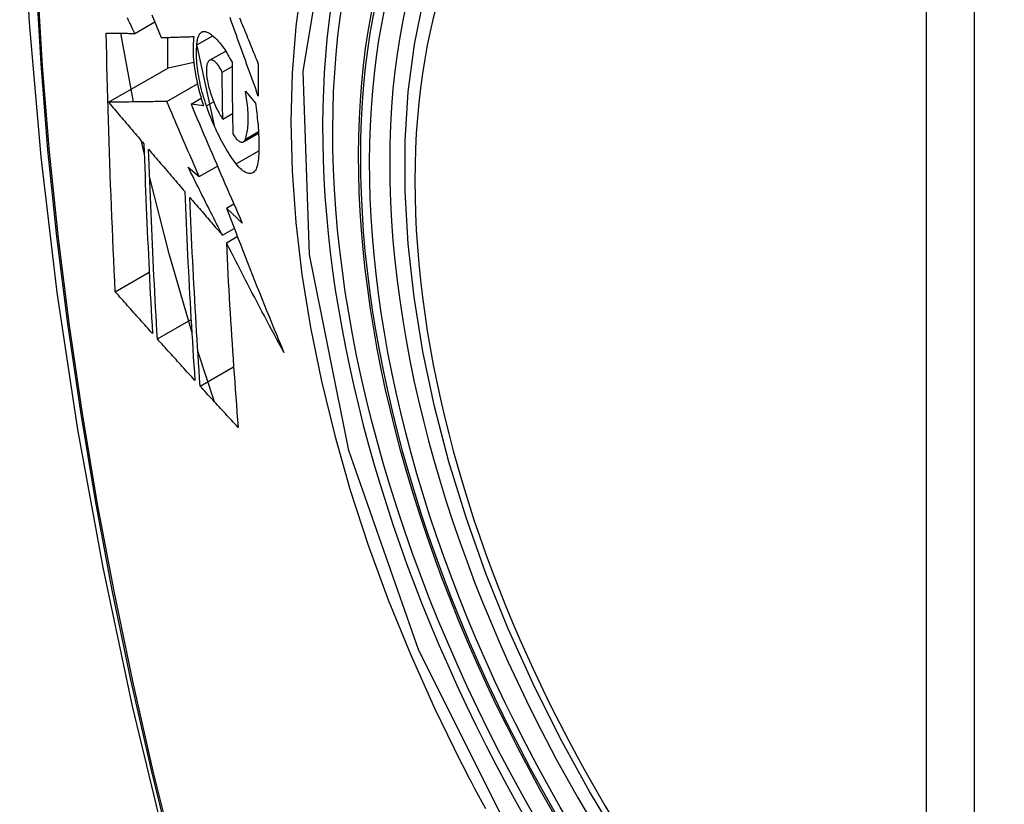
# Model space of a CAD drawing. Header units: inches. Extents: x 387.2 to 455.7, y 148.1 to 211.9.
# Tile 72 of 97: x 451.384 to 451.725, y 172.895 to 173.166. Entities that reach past the tile are written whole.
import ezdxf

# ---------------------------------------------------------------- set-up
doc = ezdxf.new("R2010")
doc.units = ezdxf.units.IN
doc.header["$MEASUREMENT"] = 0
doc.layers.add('Visible Edges(ANSI)', color=7, linetype='Continuous', lineweight=25)
doc.layers.add('Visible Tangent Edges(ANSI)', color=7, linetype='Continuous', lineweight=25)

msp = doc.modelspace()

# ---------------------------------------------------------------- linework, layer by layer
at = {"layer": 'Visible Edges(ANSI)'}
for p, q in [((451.42396, 173.16166), (451.43089, 173.16565)), ((451.4235, 173.13797), (451.41919, 173.16169)), ((451.43529, 173.16027), (451.43529, 173.14958)), ((451.44545, 173.1577), (451.45092, 173.16085)), ((451.44542, 173.1574), (451.45139, 173.12986)), ((451.44985, 173.15235), (451.4554, 173.15554)), ((451.4149, 173.13784), (451.43565, 173.14979)), ((451.43565, 173.14979), (451.44437, 173.1517)), ((451.45418, 173.14827), (451.45759, 173.15024)), ((451.43502, 173.13813), (451.44561, 173.14423)), ((451.44342, 173.1372), (451.44693, 173.13922)), ((451.4622, 173.14171), (451.46565, 173.13759)), ((451.44777, 173.1366), (451.44342, 173.1372)), ((451.4544, 173.13205), (451.45775, 173.13398)), ((451.4615, 173.1242), (451.46674, 173.12722)), ((451.42723, 173.1203), (451.42631, 173.12446)), ((451.4424, 173.11545), (451.44626, 173.11218)), ((451.44626, 173.11218), (451.45255, 173.1158)), ((451.45566, 173.10123), (451.45823, 173.10271)), ((451.45427, 173.09191), (451.45833, 173.09425)), ((451.45562, 173.08927), (451.45942, 173.09146)), ((451.41724, 173.07236), (451.42896, 173.07911)), ((451.43177, 173.05609), (451.44342, 173.0628)), ((451.45154, 173.03434), (451.44577, 173.05186)), ((451.44656, 173.03977), (451.45815, 173.04644))]:
    msp.add_line(p, q, dxfattribs=at)
at = {"layer": 'Visible Edges(ANSI)', "flags": 128}
for points in [[(451.4382, 173.58901), (451.42536, 173.5509), (451.41431, 173.51166), (451.40502, 173.47137), (451.39746, 173.4301), (451.39162, 173.38791), (451.38748, 173.34487), (451.385, 173.30103), (451.38418, 173.25645), (451.385, 173.21121), (451.38742, 173.16535), (451.39145, 173.11896), (451.39704, 173.07208), (451.40419, 173.02479), (451.41287, 172.97716), (451.42306, 172.92924), (451.43473, 172.88112)], [(451.59208, 172.88169), (451.5812, 172.8997), (451.57105, 172.91813), (451.56166, 172.9369), (451.55308, 172.95591), (451.54535, 172.9751), (451.53849, 172.99436), (451.53256, 173.01362), (451.52757, 173.0328), (451.52354, 173.0518), (451.5205, 173.07056), (451.51846, 173.08897), (451.51745, 173.10698), (451.51747, 173.12449), (451.51853, 173.14145), (451.52063, 173.15777), (451.52379, 173.17338)], [(451.42396, 173.16166), (451.42353, 173.16255), (451.42311, 173.16344), (451.42269, 173.16433), (451.42226, 173.16522), (451.42184, 173.16611), (451.42141, 173.167)], [(451.4299, 173.16809), (451.4307, 173.16611), (451.4315, 173.16414), (451.43229, 173.16217), (451.43309, 173.16021)], [(451.46666, 173.14002), (451.46622, 173.14125), (451.46577, 173.14248), (451.46532, 173.14372), (451.46487, 173.14495), (451.46442, 173.14619), (451.46397, 173.14742), (451.46353, 173.14866), (451.46308, 173.1499), (451.46263, 173.15113), (451.46219, 173.15237), (451.46174, 173.15361), (451.4613, 173.15484), (451.46085, 173.15608), (451.46041, 173.15731), (451.45997, 173.15855), (451.45952, 173.15978), (451.45908, 173.16101), (451.45864, 173.16224), (451.4582, 173.16347), (451.45776, 173.1647), (451.45733, 173.16592), (451.45689, 173.16714)], [(451.46019, 173.16698), (451.4605, 173.16622), (451.4608, 173.16547), (451.46111, 173.16471), (451.46142, 173.16396), (451.46173, 173.1632), (451.46203, 173.16244), (451.46234, 173.16168), (451.46265, 173.16093), (451.46296, 173.16017), (451.46327, 173.15941), (451.46358, 173.15865), (451.46388, 173.15789), (451.46419, 173.15713), (451.4645, 173.15637), (451.46481, 173.15561), (451.46512, 173.15485), (451.46543, 173.15409), (451.46574, 173.15333), (451.46605, 173.15258), (451.46636, 173.15182), (451.46667, 173.15106)], [(451.41724, 173.07236), (451.41706, 173.07605), (451.41688, 173.07973), (451.41671, 173.08343), (451.41654, 173.08712), (451.41638, 173.09082), (451.41622, 173.09452), (451.41606, 173.09822), (451.41591, 173.10193), (451.41576, 173.10564), (451.41562, 173.10935), (451.41548, 173.11307), (451.41534, 173.11679), (451.41521, 173.12051), (451.41509, 173.12424), (451.41497, 173.12797), (451.41485, 173.13171), (451.41474, 173.13545), (451.41464, 173.1392), (451.41454, 173.14295), (451.41444, 173.1467), (451.41435, 173.15045), (451.41427, 173.1542), (451.41419, 173.15796), (451.41412, 173.16172)], [(451.41412, 173.16172), (451.41451, 173.16172), (451.4149, 173.16171), (451.41529, 173.16171), (451.41569, 173.16171), (451.41609, 173.16171), (451.41649, 173.1617), (451.41689, 173.1617), (451.4173, 173.1617), (451.41771, 173.1617), (451.41812, 173.16169), (451.41853, 173.16169), (451.41895, 173.16169), (451.41936, 173.16169), (451.41978, 173.16169), (451.42019, 173.16168), (451.42061, 173.16168), (451.42103, 173.16168), (451.42145, 173.16168), (451.42187, 173.16167), (451.42229, 173.16167), (451.4227, 173.16167), (451.42312, 173.16167), (451.42354, 173.16166), (451.42396, 173.16166)], [(451.43309, 173.16021), (451.43355, 173.16022), (451.43402, 173.16023), (451.43448, 173.16025), (451.43495, 173.16026), (451.43541, 173.16028), (451.43588, 173.16029), (451.43635, 173.16031), (451.43682, 173.16032), (451.43729, 173.16033), (451.43776, 173.16035), (451.43824, 173.16036), (451.43871, 173.16038), (451.43918, 173.16039), (451.43966, 173.16041), (451.44013, 173.16042), (451.4406, 173.16044), (451.44108, 173.16045), (451.44155, 173.16047), (451.44203, 173.16048), (451.4425, 173.1605), (451.44298, 173.16052), (451.44345, 173.16053), (451.44392, 173.16055), (451.4444, 173.16056)], [(451.4444, 173.16056), (451.4443, 173.15979), (451.44422, 173.15899), (451.44417, 173.15815), (451.44413, 173.15729), (451.44412, 173.15639), (451.44413, 173.15548), (451.44416, 173.15453), (451.44421, 173.15356), (451.44428, 173.15258), (451.44438, 173.15157), (451.4445, 173.15055), (451.44464, 173.14951), (451.44479, 173.14846), (451.44497, 173.1474), (451.44517, 173.14632), (451.44539, 173.14524), (451.44563, 173.14416), (451.44589, 173.14308), (451.44616, 173.14199), (451.44645, 173.14091), (451.44676, 173.13982), (451.44708, 173.13874), (451.44742, 173.13767), (451.44777, 173.1366)], [(451.44545, 173.1577), (451.44547, 173.15813), (451.44551, 173.15855), (451.44556, 173.15894), (451.44562, 173.15932), (451.44569, 173.15968), (451.44577, 173.16001), (451.44587, 173.16033), (451.44598, 173.16062), (451.44609, 173.16089), (451.44622, 173.16114), (451.44636, 173.16137), (451.4465, 173.16157), (451.44666, 173.16175), (451.44682, 173.1619), (451.44699, 173.16203), (451.44717, 173.16214), (451.44736, 173.16222), (451.44755, 173.16228), (451.44776, 173.16232), (451.44796, 173.16233), (451.44818, 173.16232), (451.4484, 173.16228), (451.44862, 173.16222), (451.44885, 173.16213)], [(451.44885, 173.16213), (451.4492, 173.16198), (451.44955, 173.1618), (451.4499, 173.16159), (451.45026, 173.16135), (451.45062, 173.16109), (451.45099, 173.1608), (451.45135, 173.16049), (451.45172, 173.16015), (451.4521, 173.15978), (451.45247, 173.1594), (451.45284, 173.15898), (451.45321, 173.15855), (451.45359, 173.15809), (451.45396, 173.15761), (451.45433, 173.15711), (451.4547, 173.15658), (451.45507, 173.15604), (451.45544, 173.15547), (451.45581, 173.15489), (451.45617, 173.15429), (451.45653, 173.15366), (451.45688, 173.15302), (451.45723, 173.15237), (451.45758, 173.15169)], [(451.44876, 173.13658), (451.44845, 173.13751), (451.44815, 173.13844), (451.44786, 173.13937), (451.44759, 173.14031), (451.44732, 173.14126), (451.44708, 173.1422), (451.44684, 173.14315), (451.44663, 173.14409), (451.44642, 173.14503), (451.44624, 173.14597), (451.44607, 173.14689), (451.44591, 173.14781), (451.44578, 173.14872), (451.44566, 173.14962), (451.44556, 173.15051), (451.44547, 173.15138), (451.4454, 173.15224), (451.44536, 173.15309), (451.44533, 173.15391), (451.44531, 173.15471), (451.44532, 173.1555), (451.44534, 173.15625), (451.44539, 173.15699), (451.44545, 173.1577)], [(451.45418, 173.14827), (451.45398, 173.14867), (451.45379, 173.14905), (451.45359, 173.14942), (451.45339, 173.14977), (451.45318, 173.15011), (451.45297, 173.15042), (451.45276, 173.15072), (451.45255, 173.15099), (451.45234, 173.15124), (451.45213, 173.15148), (451.45192, 173.15169), (451.45172, 173.15187), (451.45151, 173.15204), (451.45131, 173.15217), (451.45111, 173.15229), (451.45092, 173.15238), (451.45073, 173.15244), (451.45054, 173.15248), (451.45037, 173.15249), (451.4502, 173.15247), (451.45003, 173.15243), (451.44988, 173.15236), (451.44973, 173.15227), (451.44959, 173.15214)], [(451.44959, 173.15214), (451.44949, 173.15202), (451.44939, 173.15189), (451.44929, 173.15175), (451.44921, 173.15158), (451.44913, 173.15141), (451.44905, 173.15122), (451.44899, 173.15101), (451.44893, 173.1508), (451.44887, 173.15057), (451.44883, 173.15032), (451.44879, 173.15007), (451.44876, 173.1498), (451.44873, 173.14952), (451.44872, 173.14923), (451.44871, 173.14893), (451.44871, 173.14862), (451.44872, 173.1483), (451.44873, 173.14797), (451.44875, 173.14763), (451.44878, 173.14729), (451.44882, 173.14694), (451.44887, 173.14658), (451.44892, 173.14622), (451.44898, 173.14586)], [(451.45758, 173.15169), (451.45759, 173.15065), (451.45759, 173.14962), (451.4576, 173.14858), (451.4576, 173.14754), (451.45761, 173.14651), (451.45761, 173.14547), (451.45762, 173.14444), (451.45763, 173.1434), (451.45764, 173.14237), (451.45765, 173.14134), (451.45766, 173.14031), (451.45768, 173.13927), (451.45769, 173.13824), (451.4577, 173.13721), (451.45772, 173.13618), (451.45773, 173.13515), (451.45775, 173.13412), (451.45776, 173.13309), (451.45778, 173.13206), (451.4578, 173.13103), (451.45782, 173.13001), (451.45784, 173.12898), (451.45786, 173.12795), (451.45788, 173.12693)], [(451.46667, 173.15106), (451.46667, 173.1506), (451.46667, 173.15014), (451.46667, 173.14968), (451.46666, 173.14921), (451.46666, 173.14875), (451.46666, 173.14829), (451.46666, 173.14783), (451.46666, 173.14737), (451.46666, 173.14691), (451.46666, 173.14645), (451.46666, 173.14599), (451.46665, 173.14553), (451.46665, 173.14507), (451.46665, 173.14461), (451.46665, 173.14415), (451.46666, 173.14369), (451.46666, 173.14323), (451.46666, 173.14277), (451.46666, 173.14231), (451.46666, 173.14185), (451.46666, 173.1414), (451.46666, 173.14094), (451.46666, 173.14048), (451.46666, 173.14002)], [(451.44898, 173.14586), (451.44909, 173.14522), (451.44922, 173.14458), (451.44936, 173.14394), (451.44951, 173.1433), (451.44968, 173.14265), (451.44986, 173.14201), (451.45005, 173.14137), (451.45025, 173.14073), (451.45045, 173.1401), (451.45067, 173.13947), (451.4509, 173.13885), (451.45114, 173.13824), (451.45138, 173.13765), (451.45163, 173.13706), (451.45189, 173.13649), (451.45215, 173.13592), (451.45242, 173.13538), (451.45269, 173.13485), (451.45297, 173.13434), (451.45325, 173.13384), (451.45353, 173.13337), (451.45382, 173.13291), (451.45411, 173.13247), (451.4544, 173.13205)], [(451.4544, 173.13205), (451.45439, 173.13273), (451.45437, 173.1334), (451.45436, 173.13407), (451.45435, 173.13475), (451.45434, 173.13542), (451.45433, 173.1361), (451.45431, 173.13677), (451.4543, 173.13745), (451.45429, 173.13812), (451.45428, 173.1388), (451.45427, 173.13948), (451.45426, 173.14015), (451.45426, 173.14083), (451.45425, 173.1415), (451.45424, 173.14218), (451.45423, 173.14286), (451.45422, 173.14353), (451.45421, 173.14421), (451.45421, 173.14489), (451.4542, 173.14556), (451.45419, 173.14624), (451.45419, 173.14692), (451.45418, 173.1476), (451.45418, 173.14827)], [(451.4622, 173.12515), (451.46235, 173.1256), (451.46249, 173.12608), (451.46262, 173.12658), (451.46274, 173.12711), (451.46284, 173.12766), (451.46293, 173.12823), (451.46301, 173.12883), (451.46307, 173.12945), (451.46312, 173.1301), (451.46316, 173.13076), (451.46318, 173.13144), (451.46318, 173.13215), (451.46318, 173.13287), (451.46316, 173.13361), (451.46312, 173.13437), (451.46307, 173.13514), (451.46301, 173.13592), (451.46294, 173.13672), (451.46285, 173.13753), (451.46274, 173.13835), (451.46263, 173.13918), (451.4625, 173.14001), (451.46236, 173.14086), (451.4622, 173.14171)], [(451.43502, 173.13813), (451.43424, 173.13812), (451.43345, 173.13811), (451.43267, 173.1381), (451.43187, 173.13808), (451.43107, 173.13807), (451.43027, 173.13806), (451.42946, 173.13805), (451.42865, 173.13804), (451.42783, 173.13803), (451.42701, 173.13802), (451.42618, 173.138), (451.42535, 173.13799), (451.42451, 173.13798), (451.42366, 173.13797), (451.42282, 173.13796), (451.42196, 173.13794), (451.4211, 173.13793), (451.42023, 173.13792), (451.41936, 173.13791), (451.41848, 173.13789), (451.4176, 173.13788), (451.4167, 173.13787), (451.41581, 173.13786), (451.4149, 173.13784)], [(451.4149, 173.13784), (451.41541, 173.13725), (451.41592, 173.13665), (451.41643, 173.13605), (451.41693, 173.13546), (451.41744, 173.13486), (451.41795, 173.13426), (451.41846, 173.13367), (451.41897, 173.13307), (451.41948, 173.13247), (451.41999, 173.13187), (451.4205, 173.13128), (451.42101, 173.13068), (451.42152, 173.13008), (451.42203, 173.12948), (451.42254, 173.12888), (451.42305, 173.12829), (451.42356, 173.12769), (451.42407, 173.12709), (451.42458, 173.12649), (451.42509, 173.1259), (451.4256, 173.1253), (451.42611, 173.1247), (451.42661, 173.12411), (451.42712, 173.12351)], [(451.44626, 173.11218), (451.44579, 173.11326), (451.44532, 173.11434), (451.44484, 173.11542), (451.44437, 173.1165), (451.4439, 173.11758), (451.44343, 173.11867), (451.44296, 173.11975), (451.44248, 173.12083), (451.44201, 173.12191), (451.44154, 173.12299), (451.44107, 173.12408), (451.44061, 173.12516), (451.44014, 173.12624), (451.43967, 173.12732), (451.4392, 173.12841), (451.43873, 173.12949), (451.43827, 173.13057), (451.4378, 173.13165), (451.43734, 173.13273), (451.43687, 173.13381), (451.43641, 173.13489), (451.43594, 173.13597), (451.43548, 173.13705), (451.43502, 173.13813)], [(451.44342, 173.1372), (451.44414, 173.1355), (451.44486, 173.1338), (451.44558, 173.1321), (451.44631, 173.13039), (451.44703, 173.12868), (451.44776, 173.12697), (451.44849, 173.12526), (451.44922, 173.12355), (451.44995, 173.12183), (451.45069, 173.12012), (451.45143, 173.1184), (451.45217, 173.11668), (451.45291, 173.11497), (451.45365, 173.11325), (451.45439, 173.11153), (451.45513, 173.10981), (451.45588, 173.1081), (451.45663, 173.10638), (451.45738, 173.10466), (451.45813, 173.10295), (451.45888, 173.10124), (451.45963, 173.09953), (451.46038, 173.09782), (451.46113, 173.09611)], [(451.45904, 173.11656), (451.45857, 173.11718), (451.4581, 173.11781), (451.45763, 173.11847), (451.45716, 173.11915), (451.4567, 173.11986), (451.45624, 173.12058), (451.45578, 173.12133), (451.45532, 173.12209), (451.45487, 173.12288), (451.45442, 173.12368), (451.45397, 173.12451), (451.45353, 173.12535), (451.4531, 173.12621), (451.45267, 173.12709), (451.45224, 173.12798), (451.45182, 173.12889), (451.45141, 173.12981), (451.45101, 173.13074), (451.45061, 173.13169), (451.45023, 173.13264), (451.44985, 173.13361), (451.44948, 173.13459), (451.44911, 173.13558), (451.44876, 173.13658)], [(451.46565, 173.13759), (451.46578, 173.1367), (451.4659, 173.13582), (451.46602, 173.13494), (451.46613, 173.13407), (451.46623, 173.13321), (451.46633, 173.13235), (451.46641, 173.1315), (451.46649, 173.13065), (451.46657, 173.12982), (451.46663, 173.12899), (451.46669, 173.12817), (451.46674, 173.12735), (451.46678, 173.12655), (451.46681, 173.12576), (451.46684, 173.12497), (451.46686, 173.1242), (451.46687, 173.12343), (451.46687, 173.12268), (451.46687, 173.12193), (451.46685, 173.1212), (451.46683, 173.12048), (451.46681, 173.11977), (451.46677, 173.11907), (451.46673, 173.11839)], [(451.45788, 173.12693), (451.45809, 173.12658), (451.45831, 173.12625), (451.45852, 173.12595), (451.45874, 173.12566), (451.45895, 173.1254), (451.45917, 173.12515), (451.45938, 173.12493), (451.45959, 173.12474), (451.4598, 173.12456), (451.46001, 173.12442), (451.46021, 173.1243), (451.46041, 173.1242), (451.4606, 173.12413), (451.46079, 173.12409), (451.46097, 173.12407), (451.46114, 173.12408), (451.4613, 173.12412), (451.46146, 173.12418), (451.46161, 173.12428), (451.46175, 173.1244), (451.46188, 173.12454), (451.46199, 173.12472), (451.4621, 173.12492), (451.4622, 173.12515)], [(451.42712, 173.12351), (451.42722, 173.12075), (451.42731, 173.11799), (451.42741, 173.11524), (451.42751, 173.11249), (451.42761, 173.10974), (451.42772, 173.107), (451.42782, 173.10425), (451.42794, 173.10151), (451.42805, 173.09878), (451.42817, 173.09604), (451.42829, 173.09331), (451.42841, 173.09058), (451.42854, 173.08785), (451.42867, 173.08512), (451.4288, 173.0824), (451.42893, 173.07968), (451.42907, 173.07696), (451.4292, 173.07424), (451.42934, 173.07152), (451.42949, 173.06881), (451.42963, 173.0661), (451.42978, 173.06339), (451.42993, 173.06068), (451.43008, 173.05797)], [(451.43177, 173.05609), (451.43161, 173.05881), (451.43146, 173.06152), (451.43131, 173.06424), (451.43116, 173.06696), (451.43102, 173.06968), (451.43087, 173.0724), (451.43073, 173.07512), (451.43059, 173.07784), (451.43046, 173.08057), (451.43032, 173.08329), (451.43019, 173.08602), (451.43007, 173.08874), (451.42994, 173.09147), (451.42982, 173.0942), (451.4297, 173.09693), (451.42958, 173.09966), (451.42947, 173.1024), (451.42936, 173.10513), (451.42925, 173.10787), (451.42915, 173.11061), (451.42904, 173.11335), (451.42894, 173.1161), (451.42885, 173.11885), (451.42876, 173.1216)], [(451.42876, 173.1216), (451.42928, 173.12099), (451.42979, 173.12039), (451.43031, 173.11978), (451.43083, 173.11917), (451.43135, 173.11856), (451.43187, 173.11796), (451.43239, 173.11735), (451.43291, 173.11674), (451.43343, 173.11613), (451.43396, 173.11552), (451.43448, 173.11492), (451.435, 173.11431), (451.43552, 173.1137), (451.43604, 173.11309), (451.43656, 173.11248), (451.43708, 173.11187), (451.43761, 173.11127), (451.43813, 173.11066), (451.43865, 173.11005), (451.43917, 173.10944), (451.43969, 173.10883), (451.44021, 173.10823), (451.44074, 173.10762), (451.44126, 173.10701)], [(451.46673, 173.11839), (451.46666, 173.11766), (451.46656, 173.11698), (451.46644, 173.11635), (451.46628, 173.11577), (451.4661, 173.11525), (451.46589, 173.11479), (451.46566, 173.11438), (451.4654, 173.11404), (451.46511, 173.11375), (451.46481, 173.11353), (451.46449, 173.11337), (451.46414, 173.11327), (451.46378, 173.11323), (451.4634, 173.11324), (451.46301, 173.11332), (451.4626, 173.11346), (451.46218, 173.11366), (451.46175, 173.11391), (451.46132, 173.11422), (451.46087, 173.11458), (451.46042, 173.115), (451.45996, 173.11547), (451.4595, 173.11599), (451.45904, 173.11656)], [(451.45427, 173.09191), (451.45377, 173.09289), (451.45327, 173.09387), (451.45277, 173.09485), (451.45227, 173.09583), (451.45178, 173.09681), (451.45128, 173.0978), (451.45078, 173.09878), (451.45028, 173.09976), (451.44979, 173.10074), (451.44929, 173.10172), (451.4488, 173.1027), (451.4483, 173.10368), (451.44781, 173.10467), (451.44731, 173.10565), (451.44682, 173.10663), (451.44633, 173.10761), (451.44583, 173.10859), (451.44534, 173.10957), (451.44485, 173.11055), (451.44436, 173.11153), (451.44387, 173.11251), (451.44338, 173.11349), (451.44289, 173.11447), (451.4424, 173.11545)], [(451.44367, 173.05856), (451.43587, 173.08545), (451.42909, 173.11221)], [(451.44126, 173.10701), (451.44136, 173.10426), (451.44148, 173.10151), (451.44159, 173.09877), (451.44171, 173.09603), (451.44183, 173.09329), (451.44196, 173.09055), (451.44209, 173.08782), (451.44222, 173.08509), (451.44236, 173.08236), (451.4425, 173.07963), (451.44264, 173.07691), (451.44278, 173.07419), (451.44293, 173.07147), (451.44308, 173.06876), (451.44324, 173.06604), (451.44339, 173.06334), (451.44355, 173.06063), (451.44371, 173.05793), (451.44388, 173.05523), (451.44404, 173.05253), (451.44421, 173.04984), (451.44438, 173.04715), (451.44456, 173.04446), (451.44473, 173.04177)], [(451.44656, 173.03977), (451.44638, 173.04247), (451.4462, 173.04517), (451.44603, 173.04787), (451.44586, 173.05057), (451.44569, 173.05327), (451.44552, 173.05597), (451.44535, 173.05868), (451.44519, 173.06138), (451.44503, 173.06409), (451.44487, 173.0668), (451.44472, 173.06951), (451.44457, 173.07223), (451.44442, 173.07494), (451.44428, 173.07766), (451.44413, 173.08038), (451.444, 173.0831), (451.44386, 173.08582), (451.44373, 173.08855), (451.4436, 173.09128), (451.44348, 173.09401), (451.44336, 173.09675), (451.44324, 173.09949), (451.44312, 173.10223), (451.44301, 173.10497)], [(451.44301, 173.10497), (451.44348, 173.10443), (451.44395, 173.10388), (451.44441, 173.10334), (451.44488, 173.1028), (451.44535, 173.10225), (451.44582, 173.10171), (451.44629, 173.10116), (451.44676, 173.10062), (451.44723, 173.10008), (451.44769, 173.09953), (451.44816, 173.09899), (451.44863, 173.09844), (451.4491, 173.0979), (451.44957, 173.09735), (451.45004, 173.09681), (451.45051, 173.09627), (451.45098, 173.09572), (451.45145, 173.09518), (451.45192, 173.09463), (451.45239, 173.09409), (451.45286, 173.09355), (451.45333, 173.093), (451.4538, 173.09246), (451.45427, 173.09191)], [(451.46113, 173.09611), (451.46091, 173.09632), (451.46068, 173.09653), (451.46045, 173.09675), (451.46022, 173.09696), (451.45999, 173.09717), (451.45976, 173.09739), (451.45954, 173.0976), (451.45931, 173.09781), (451.45908, 173.09803), (451.45885, 173.09824), (451.45862, 173.09845), (451.45839, 173.09867), (451.45817, 173.09888), (451.45794, 173.09909), (451.45771, 173.09931), (451.45748, 173.09952), (451.45725, 173.09973), (451.45702, 173.09995), (451.4568, 173.10016), (451.45657, 173.10037), (451.45634, 173.10059), (451.45611, 173.1008), (451.45588, 173.10101), (451.45566, 173.10123)], [(451.45566, 173.10123), (451.45645, 173.09915), (451.45725, 173.09708), (451.45804, 173.095), (451.45885, 173.09293), (451.45965, 173.09085), (451.46046, 173.08878), (451.46127, 173.0867), (451.46208, 173.08462), (451.4629, 173.08255), (451.46372, 173.08047), (451.46454, 173.07839), (451.46537, 173.07632), (451.4662, 173.07424), (451.46703, 173.07217), (451.46786, 173.07009), (451.4687, 173.06802), (451.46954, 173.06594), (451.47039, 173.06387), (451.47123, 173.0618), (451.47209, 173.05972), (451.47294, 173.05765), (451.4738, 173.05558), (451.47466, 173.05351), (451.47552, 173.05144)], [(451.47552, 173.05144), (451.47467, 173.05302), (451.47382, 173.05459), (451.47298, 173.05616), (451.47213, 173.05774), (451.47129, 173.05931), (451.47045, 173.06089), (451.46961, 173.06247), (451.46877, 173.06405), (451.46793, 173.06562), (451.4671, 173.0672), (451.46626, 173.06878), (451.46543, 173.07036), (451.4646, 173.07194), (451.46378, 173.07352), (451.46295, 173.0751), (451.46213, 173.07668), (451.46131, 173.07826), (451.46049, 173.07983), (451.45967, 173.08141), (451.45886, 173.08298), (451.45805, 173.08456), (451.45724, 173.08613), (451.45643, 173.0877), (451.45562, 173.08927)], [(451.45562, 173.08927), (451.45575, 173.08658), (451.45589, 173.0839), (451.45602, 173.08121), (451.45617, 173.07853), (451.45631, 173.07584), (451.45646, 173.07316), (451.45661, 173.07049), (451.45677, 173.06781), (451.45693, 173.06514), (451.4571, 173.06248), (451.45726, 173.05981), (451.45743, 173.05715), (451.4576, 173.05449), (451.45778, 173.05184), (451.45796, 173.04919), (451.45814, 173.04654), (451.45833, 173.0439), (451.45851, 173.04126), (451.4587, 173.03863), (451.45889, 173.036), (451.45909, 173.03338), (451.45928, 173.03076), (451.45948, 173.02815), (451.45968, 173.02554)], [(451.43008, 173.05797), (451.42954, 173.05857), (451.42901, 173.05917), (451.42847, 173.05977), (451.42793, 173.06037), (451.4274, 173.06096), (451.42686, 173.06156), (451.42632, 173.06216), (451.42579, 173.06276), (451.42525, 173.06336), (451.42472, 173.06396), (451.42418, 173.06456), (451.42364, 173.06516), (451.42311, 173.06576), (451.42257, 173.06636), (451.42204, 173.06696), (451.4215, 173.06756), (451.42097, 173.06816), (451.42044, 173.06876), (451.4199, 173.06936), (451.41937, 173.06996), (451.41884, 173.07056), (451.4183, 173.07116), (451.41777, 173.07176), (451.41724, 173.07236)], [(451.44473, 173.04177), (451.44419, 173.04237), (451.44365, 173.04296), (451.44311, 173.04356), (451.44256, 173.04416), (451.44202, 173.04475), (451.44148, 173.04535), (451.44094, 173.04594), (451.4404, 173.04654), (451.43985, 173.04714), (451.43931, 173.04773), (451.43877, 173.04833), (451.43823, 173.04893), (451.43769, 173.04953), (451.43715, 173.05012), (451.43661, 173.05072), (451.43607, 173.05132), (451.43553, 173.05191), (451.43499, 173.05251), (451.43446, 173.05311), (451.43392, 173.0537), (451.43338, 173.0543), (451.43284, 173.0549), (451.43231, 173.05549), (451.43177, 173.05609)], [(451.45968, 173.02554), (451.45913, 173.02613), (451.45858, 173.02672), (451.45803, 173.02732), (451.45748, 173.02791), (451.45693, 173.0285), (451.45638, 173.02909), (451.45584, 173.02969), (451.45529, 173.03028), (451.45474, 173.03087), (451.45419, 173.03146), (451.45364, 173.03206), (451.4531, 173.03265), (451.45255, 173.03324), (451.452, 173.03384), (451.45146, 173.03443), (451.45091, 173.03502), (451.45037, 173.03562), (451.44982, 173.03621), (451.44928, 173.0368), (451.44873, 173.0374), (451.44819, 173.03799), (451.44765, 173.03858), (451.4471, 173.03918), (451.44656, 173.03977)]]:
    msp.add_lwpolyline(points, dxfattribs=at)
at = {"layer": 'Visible Edges(ANSI)'}
msp.add_ellipse((451.7348, 172.98864), major_axis=(0.15718, -0.27294), ratio=0.578093, start_param=2.362013, end_param=7.062765, dxfattribs=at)
msp.add_ellipse((451.73132, 172.98663), major_axis=(-0.15963, 0.2772), ratio=0.578093, dxfattribs=at)
at = {"layer": 'Visible Tangent Edges(ANSI)'}
for p, q in [((451.69756, 173.25152), (451.69756, 172.76623)), ((451.71427, 172.76623), (451.71427, 173.25152)), ((451.44876, 173.13658), (451.45123, 173.138)), ((451.4622, 173.12515), (451.46671, 173.12775)), ((451.45904, 173.11656), (451.46685, 173.12106))]:
    msp.add_line(p, q, dxfattribs=at)
at = {"layer": 'Visible Tangent Edges(ANSI)', "flags": 128}
for points in [[(451.39683, 173.37502), (451.39375, 173.34846), (451.39135, 173.32145), (451.38965, 173.29402), (451.38863, 173.2662), (451.38831, 173.238), (451.38867, 173.20941), (451.38971, 173.18044), (451.39144, 173.15112), (451.39385, 173.12147), (451.39694, 173.09153), (451.40071, 173.06134), (451.40515, 173.0309), (451.41027, 173.00022), (451.41605, 172.96934), (451.4225, 172.93828), (451.4296, 172.90706), (451.43736, 172.8757)], [(451.43814, 172.87547), (451.43037, 172.90675), (451.42325, 172.9379), (451.41679, 172.9689), (451.41099, 172.99972), (451.40586, 173.03034), (451.4014, 173.06072), (451.39761, 173.09086), (451.39451, 173.12074), (451.39209, 173.15033), (451.39035, 173.1796), (451.3893, 173.20851), (451.38894, 173.23702), (451.38927, 173.26515), (451.39029, 173.29289), (451.392, 173.32024), (451.3944, 173.34715), (451.3975, 173.37361)], [(451.55583, 172.88133), (451.52212, 172.94844), (451.49791, 173.01759), (451.48439, 173.0853), (451.48218, 173.14853), (451.49139, 173.20412), (451.51165, 173.24975), (451.5419, 173.28313), (451.58085, 173.30276), (451.62684, 173.30788), (451.67754, 173.29821), (451.73069, 173.27424)], [(451.4817, 173.17961), (451.47959, 173.16409), (451.47832, 173.14796), (451.47789, 173.13125), (451.47832, 173.11402), (451.47961, 173.09635), (451.48174, 173.07833), (451.4847, 173.06001), (451.48849, 173.04145), (451.49309, 173.0227), (451.49848, 173.00383), (451.50466, 172.98489), (451.5116, 172.96596), (451.51925, 172.94716), (451.5276, 172.92852), (451.53661, 172.9101)], [(451.53661, 172.9101), (451.53781, 172.90776), (451.53902, 172.90543), (451.54024, 172.90311), (451.54146, 172.90079), (451.5427, 172.89847), (451.54395, 172.89616), (451.54521, 172.89385)]]:
    msp.add_lwpolyline(points, dxfattribs=at)
at = {"layer": 'Visible Tangent Edges(ANSI)'}
for centre, major_axis, start_param, end_param in [((451.73381, 172.98806), (-0.17285, 0.30015), 5.049711, 10.658253), ((451.73376, 172.98804), (-0.1503, 0.261), 5.670484, 8.47055)]:
    msp.add_ellipse(centre, major_axis=major_axis, ratio=0.578093, start_param=start_param, end_param=end_param, dxfattribs=at)
for centre, major_axis in [((451.7344, 172.98841), (0.17078, -0.29656)), ((451.73142, 172.98669), (-0.16238, 0.28198)), ((451.73132, 172.98663), (0.16178, -0.28094))]:
    msp.add_ellipse(centre, major_axis=major_axis, ratio=0.578093, dxfattribs=at)

doc.saveas('drawing.dxf')
